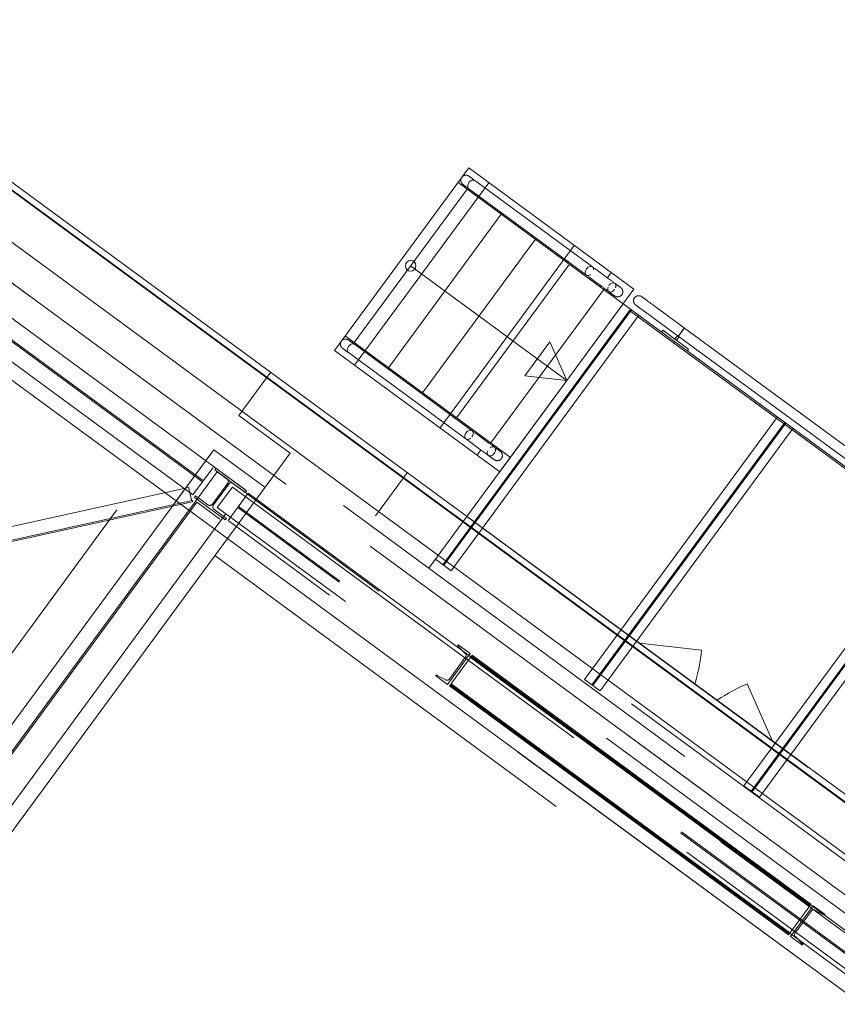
# Model space of a CAD drawing. Header units: metres. Extents: x 135583 to 135939, y 457896 to 458258.
# Tile 6 of 256: x 135619.54 to 135623.4, y 458052.81 to 458057.46. Entities that reach past the tile are written whole.
import ezdxf

# ---------------------------------------------------------------- set-up
doc = ezdxf.new("R2010")
doc.units = ezdxf.units.M
doc.linetypes.add('Hidden', pattern=[4, 2, -2])
doc.layers.add('NIEUWE INSTALLATIE', color=250, linetype='Continuous', lineweight=0)

msp = doc.modelspace()

# ---------------------------------------------------------------- linework, layer by layer
at = {"layer": 'NIEUWE INSTALLATIE'}
for p, q in [((135614.7231, 458060.1669), (135630.8005, 458048.3552)), ((135614.7248, 458060.1694), (135630.8023, 458048.3576)), ((135614.742, 458060.1927), (135630.8194, 458048.3809)), ((135630.6844, 458048.1971), (135614.607, 458060.0089)), ((135622.2833, 458056.1996), (135621.6106, 458056.6937)), ((135622.245, 458056.2949), (135621.6894, 458056.7031)), ((135621.6534, 458056.6624), (135621.1205, 458055.9371)), ((135621.6617, 458056.6635), (135622.2164, 458056.256)), ((135621.8145, 458056.5439), (135621.2817, 458055.8186)), ((135621.9757, 458056.4255), (135621.4429, 458055.7002)), ((135621.3869, 458056.2997), (135622.1243, 458055.758)), ((135622.1369, 458056.3071), (135621.604, 458055.5818)), ((135622.2454, 458056.2946), (135622.245, 458056.2949)), ((135622.3141, 458056.2416), (135622.3336, 458056.2681)), ((135622.2833, 458056.1996), (135622.2879, 458056.2059)), ((135622.2981, 458056.1887), (135621.7652, 458055.4634)), ((135622.3907, 458056.1206), (135622.2833, 458056.1996)), ((135622.3907, 458056.1206), (135622.2981, 458056.1887)), ((135622.4311, 458056.091), (135622.4263, 458056.0846)), ((135622.4263, 458056.0846), (135622.6278, 458055.9366)), ((135622.6325, 458055.943), (135622.4311, 458056.091)), ((135622.6789, 458056.0061), (135622.558, 458056.0949)), ((135622.5294, 458056.056), (135622.5286, 458056.0566)), ((135622.5294, 458056.056), (135622.6503, 458055.9672)), ((135622.578, 458055.9955), (135622.5721, 458055.9874)), ((135622.6989, 458055.9067), (135622.578, 458055.9955)), ((135622.6466, 458055.9706), (135622.6344, 458055.954)), ((135622.6575, 458055.9769), (135622.6609, 458055.9816)), ((135622.6609, 458055.9816), (135622.6789, 458056.0061)), ((135624.4519, 458054.7036), (135622.6789, 458056.0061)), ((135621.0778, 458055.9684), (135621.7504, 458055.4743)), ((135621.6771, 458055.5209), (135621.1215, 458055.9291)), ((135621.9255, 458055.7799), (135622.0439, 458055.9411)), ((135622.1243, 458055.758), (135622.0439, 458055.9411)), ((135622.6278, 458055.9365), (135622.6325, 458055.943)), ((135622.6278, 458055.9366), (135622.6325, 458055.943)), ((135622.6278, 458055.9365), (135624.4007, 458054.634)), ((135624.4055, 458054.6404), (135622.6325, 458055.943)), ((135622.6344, 458055.954), (135622.6425, 458055.9481)), ((135622.6425, 458055.9481), (135622.6546, 458055.9646)), ((135622.6503, 458055.9672), (135622.6508, 458055.9679)), ((135622.6503, 458055.9672), (135624.4233, 458054.6647)), ((135621.0929, 458055.8901), (135621.6475, 458055.4827)), ((135622.693, 458055.8986), (135622.6989, 458055.9067)), ((135622.1243, 458055.758), (135621.9255, 458055.7799)), ((135620.8176, 458055.415), (135620.5759, 458055.5927)), ((135620.8176, 458055.415), (135620.5759, 458055.5927)), ((135621.6475, 458055.4827), (135621.648, 458055.4823)), ((135621.7504, 458055.4743), (135621.7448, 458055.4666)), ((135621.7504, 458055.4743), (135621.8579, 458055.3953)), ((135621.7652, 458055.4634), (135621.8579, 458055.3953)), ((135620.8176, 458055.415), (135620.5216, 458055.0121)), ((135620.8176, 458055.415), (135620.5216, 458055.0121)), ((135621.7186, 458055.4311), (135621.7001, 458055.4058)), ((135629.9505, 458048.0849), (135620.2798, 458055.1897)), ((135629.9505, 458048.0849), (135620.2798, 458055.1897)), ((135620.5216, 458055.0121), (135615.8443, 458048.6456)), ((135620.5216, 458055.0121), (135615.8443, 458048.6456)), ((135622.4665, 458054.5176), (135622.7602, 458054.4852)), ((135623.095, 458054.0559), (135622.9762, 458054.3265))]:
    msp.add_line(p, q, dxfattribs=at)
at = {"layer": 'NIEUWE INSTALLATIE', "linetype": 'Hidden'}
for p, q in [((135614.623, 458059.9041), (135630.5151, 458048.2285)), ((135614.623, 458059.9041), (135630.5151, 458048.2285)), ((135614.6551, 458059.6944), (135620.4575, 458055.4315)), ((135614.6551, 458059.6944), (135620.4575, 458055.4315)), ((135630.4677, 458048.164), (135614.7489, 458059.7123)), ((135630.4677, 458048.164), (135614.7489, 458059.7123)), ((135614.7492, 458059.7127), (135630.468, 458048.1644)), ((135614.7492, 458059.7127), (135630.468, 458048.1644)), ((135630.2793, 458048.1355), (135614.6693, 458059.6039)), ((135630.2793, 458048.1355), (135614.6693, 458059.6039)), ((135620.2798, 458055.1897), (135614.7192, 458059.275)), ((135620.2798, 458055.1897), (135614.7192, 458059.275)), ((135614.6008, 458059.1138), (135620.0002, 458055.147)), ((135614.6008, 458059.1138), (135620.0002, 458055.147)), ((135617.7185, 458057.3569), (135620.4541, 458055.3471)), ((135617.7185, 458057.3569), (135620.4541, 458055.3471)), ((135620.405, 458055.2802), (135617.6693, 458057.29)), ((135620.405, 458055.2802), (135617.6693, 458057.29)), ((135620.4085, 458055.285), (135617.6729, 458057.2949)), ((135620.4085, 458055.285), (135617.6729, 458057.2949)), ((135620.3594, 458055.2181), (135617.6237, 458057.228)), ((135620.3594, 458055.2181), (135617.6237, 458057.228)), ((135621.661, 458056.7622), (135621.0275, 458055.8999)), ((135622.4411, 458056.1891), (135621.661, 458056.7622)), ((135621.756, 458056.6923), (135621.1226, 458055.8301)), ((135621.756, 458056.6923), (135621.1226, 458055.8301)), ((135621.5255, 458055.5341), (135622.159, 458056.3963)), ((135621.5255, 458055.5341), (135622.159, 458056.3963)), ((135621.8076, 458055.3268), (135622.4411, 458056.1891)), ((135622.3907, 458056.1206), (135621.6524, 458055.1157)), ((135622.431, 458056.091), (135622.3907, 458056.1206)), ((135621.5388, 458054.8886), (135622.4253, 458056.0952)), ((135621.5388, 458054.8886), (135622.4253, 458056.0952)), ((135621.543, 458054.8855), (135622.4296, 458056.0921)), ((135621.543, 458054.8855), (135622.4296, 458056.0921)), ((135621.5776, 458054.8601), (135622.4641, 458056.0667)), ((135621.5776, 458054.8601), (135622.4641, 458056.0667)), ((135622.4263, 458056.0846), (135622.431, 458056.091)), ((135624.6022, 458054.486), (135622.4263, 458056.0846)), ((135621.0275, 458055.8999), (135621.8076, 458055.3268)), ((135620.7256, 458055.7965), (135620.5759, 458055.5927)), ((135620.7256, 458055.7965), (135620.5759, 458055.5927)), ((135620.5759, 458055.5927), (135620.8176, 458055.415)), ((135620.5759, 458055.5927), (135620.8176, 458055.415)), ((135623.1185, 458055.586), (135622.2083, 458054.3471)), ((135623.1185, 458055.586), (135622.2083, 458054.3471)), ((135622.2428, 458054.3217), (135623.153, 458055.5606)), ((135622.2428, 458054.3217), (135623.153, 458055.5606)), ((135622.2471, 458054.3186), (135623.1573, 458055.5575)), ((135622.2471, 458054.3186), (135623.1573, 458055.5575)), ((135622.2816, 458054.2932), (135623.1918, 458055.5321)), ((135622.2816, 458054.2932), (135623.1918, 458055.5321)), ((135620.4575, 458055.4315), (135615.4249, 458048.5814)), ((135620.4575, 458055.4315), (135615.4249, 458048.5814)), ((135620.2798, 458055.1897), (135620.4575, 458055.4315)), ((135620.2798, 458055.1897), (135620.4575, 458055.4315)), ((135630.3699, 458048.149), (135620.4575, 458055.4315)), ((135630.3699, 458048.149), (135620.4575, 458055.4315)), ((135620.8176, 458055.415), (135620.5216, 458055.0121)), ((135620.8176, 458055.415), (135620.5216, 458055.0121)), ((135620.4735, 458055.3266), (135615.5297, 458048.5975)), ((135620.4735, 458055.3266), (135615.5297, 458048.5975)), ((135620.4541, 458055.3471), (135620.3594, 458055.2181)), ((135620.4541, 458055.3471), (135620.3594, 458055.2181)), ((135620.4676, 458055.344), (135620.462, 458055.3363)), ((135620.4676, 458055.344), (135620.462, 458055.3363)), ((135620.462, 458055.3363), (135620.52, 458055.2937)), ((135620.462, 458055.3363), (135620.52, 458055.2937)), ((135620.6127, 458055.2374), (135620.4676, 458055.344)), ((135620.6127, 458055.2374), (135620.4676, 458055.344)), ((135624.4626, 458052.3959), (135620.4735, 458055.3266)), ((135624.4626, 458052.3959), (135620.4735, 458055.3266)), ((135621.2206, 458055.119), (135621.3703, 458055.3229)), ((135621.2206, 458055.119), (135621.3703, 458055.3229)), ((135620.5232, 458055.2727), (135620.451, 458055.1744)), ((135620.5232, 458055.2727), (135620.451, 458055.1744)), ((135620.3389, 458055.2531), (135615.3298, 458054.1508)), ((135620.3389, 458055.2531), (135615.3298, 458054.1508)), ((135620.3401, 458055.2488), (135620.3507, 458055.2005)), ((135620.3401, 458055.2488), (135620.3507, 458055.2005)), ((135620.4558, 458055.1709), (135620.5281, 458055.2692)), ((135620.4558, 458055.1709), (135620.5281, 458055.2692)), ((135620.4742, 458055.1586), (135620.5452, 458055.2553)), ((135620.4742, 458055.1586), (135620.5452, 458055.2553)), ((135620.5452, 458055.2553), (135624.3732, 458052.443)), ((135620.5452, 458055.2553), (135624.3732, 458052.443)), ((135620.549, 458055.2724), (135620.6071, 458055.2298)), ((135620.549, 458055.2724), (135620.6071, 458055.2298)), ((135620.6071, 458055.2298), (135620.6127, 458055.2374)), ((135620.6071, 458055.2298), (135620.6127, 458055.2374)), ((135620.3558, 458055.1924), (135615.3467, 458054.09)), ((135620.3558, 458055.1924), (135615.3467, 458054.09)), ((135620.3575, 458055.1856), (135615.3485, 458054.0832)), ((135620.3575, 458055.1856), (135615.3485, 458054.0832)), ((135620.3773, 458055.183), (135618.0774, 458052.0526)), ((135620.3773, 458055.183), (135618.0774, 458052.0526)), ((135620.357, 458055.188), (135620.3575, 458055.1856)), ((135620.357, 458055.188), (135620.3575, 458055.1856)), ((135620.372, 458055.2138), (135620.3664, 458055.2062)), ((135620.372, 458055.2138), (135620.3664, 458055.2062)), ((135620.3664, 458055.2062), (135620.5114, 458055.0996)), ((135620.3664, 458055.2062), (135620.5114, 458055.0996)), ((135620.43, 458055.1712), (135620.372, 458055.2138)), ((135620.43, 458055.1712), (135620.372, 458055.2138)), ((135620.3773, 458055.183), (135620.4861, 458055.1031)), ((135620.3773, 458055.183), (135620.4861, 458055.1031)), ((135620.5249, 458055.0965), (135620.6197, 458055.2255)), ((135620.5249, 458055.0965), (135620.6197, 458055.2255)), ((135620.5249, 458055.0965), (135620.6197, 458055.2255)), ((135620.6197, 458055.2255), (135624.3224, 458052.5051)), ((135620.6197, 458055.2255), (135624.3224, 458052.5051)), ((135620.6197, 458055.2255), (135624.3224, 458052.5051)), ((135620.0002, 458055.147), (135617.78, 458052.1249)), ((135620.0002, 458055.147), (135617.78, 458052.1249)), ((135620.5171, 458055.1073), (135620.459, 458055.1499)), ((135620.5171, 458055.1073), (135620.459, 458055.1499)), ((135624.3021, 458052.3463), (135620.4742, 458055.1586)), ((135624.3021, 458052.3463), (135620.4742, 458055.1586)), ((135624.2732, 458052.4382), (135620.5705, 458055.1586)), ((135624.2732, 458052.4382), (135620.5705, 458055.1586)), ((135624.2732, 458052.4382), (135620.5705, 458055.1586)), ((135624.2768, 458052.4431), (135620.5741, 458055.1634)), ((135624.2768, 458052.4431), (135620.5741, 458055.1634)), ((135624.2768, 458052.4431), (135620.5741, 458055.1634)), ((135620.4994, 458055.1085), (135618.1731, 458051.9422)), ((135620.4994, 458055.1085), (135618.1731, 458051.9422)), ((135618.1862, 458051.9727), (135620.4861, 458055.1031)), ((135618.1862, 458051.9727), (135620.4861, 458055.1031)), ((135620.5145, 458055.129), (135620.4994, 458055.1085)), ((135620.5145, 458055.129), (135620.4994, 458055.1085)), ((135620.5114, 458055.0996), (135620.5171, 458055.1073)), ((135620.5114, 458055.0996), (135620.5171, 458055.1073)), ((135624.2277, 458052.3762), (135620.5249, 458055.0965)), ((135624.2277, 458052.3762), (135620.5249, 458055.0965)), ((135624.2277, 458052.3762), (135620.5249, 458055.0965)), ((135624.0412, 458053.0468), (135621.2206, 458055.119)), ((135624.0412, 458053.0468), (135621.2206, 458055.119)), ((135621.6524, 458055.1156), (135621.473, 458054.8715)), ((135621.6524, 458055.1156), (135621.473, 458054.8715)), ((135621.6524, 458055.1157), (135623.8459, 458053.5042)), ((135623.8462, 458055.0513), (135622.9597, 458053.8447)), ((135623.8462, 458055.0513), (135622.9597, 458053.8447)), ((135620.5216, 458055.0121), (135615.8443, 458048.6456)), ((135620.5216, 458055.0121), (135615.8443, 458048.6456)), ((135629.9505, 458048.0849), (135620.5216, 458055.0121)), ((135629.9505, 458048.0849), (135620.5216, 458055.0121)), ((135622.9942, 458053.8193), (135623.8807, 458055.026)), ((135622.9942, 458053.8193), (135623.8807, 458055.026)), ((135622.9985, 458053.8162), (135623.885, 458055.0228)), ((135622.9985, 458053.8162), (135623.885, 458055.0228)), ((135623.033, 458053.7908), (135623.9195, 458054.9975)), ((135623.033, 458053.7908), (135623.9195, 458054.9975)), ((135620.4624, 458054.9315), (135629.8107, 458048.0635)), ((135620.4624, 458054.9315), (135629.8107, 458048.0635)), ((135621.5776, 458054.8601), (135621.5042, 458054.914)), ((135621.5776, 458054.8601), (135621.5042, 458054.914)), ((135621.6671, 458054.4684), (135621.6106, 458054.5098)), ((135621.6671, 458054.4684), (135621.6106, 458054.5098)), ((135621.6118, 458054.5021), (135621.6443, 458054.4695)), ((135621.6118, 458054.5021), (135621.6443, 458054.4695)), ((135621.6671, 458054.4684), (135621.5605, 458054.3233)), ((135621.6671, 458054.4684), (135621.5605, 458054.3233)), ((135621.6467, 458054.4542), (135621.568, 458054.347)), ((135621.6467, 458054.4542), (135621.568, 458054.347)), ((135621.5846, 458054.3347), (135621.6634, 458054.4419)), ((135621.5846, 458054.3347), (135621.6634, 458054.4419)), ((135621.6634, 458054.4419), (135621.6699, 458054.4508)), ((135621.6634, 458054.4419), (135621.6699, 458054.4508)), ((135621.6699, 458054.4508), (135621.669, 458054.4496)), ((135621.6699, 458054.4508), (135621.669, 458054.4496)), ((135621.6699, 458054.4508), (135621.674, 458054.4564)), ((135621.6699, 458054.4508), (135621.674, 458054.4564)), ((135623.2693, 458053.2758), (135621.6699, 458054.4508)), ((135623.2693, 458053.2758), (135621.6699, 458054.4508)), ((135621.6726, 458054.4544), (135623.2719, 458053.2794)), ((135621.6726, 458054.4544), (135623.2719, 458053.2794)), ((135621.674, 458054.4564), (135621.6773, 458054.4608)), ((135621.674, 458054.4564), (135621.6773, 458054.4608)), ((135621.6764, 458054.4597), (135621.674, 458054.4564)), ((135621.6764, 458054.4597), (135621.674, 458054.4564)), ((135621.674, 458054.4564), (135623.2734, 458053.2814)), ((135621.674, 458054.4564), (135623.2734, 458053.2814)), ((135623.2767, 458053.2858), (135621.6773, 458054.4608)), ((135623.2767, 458053.2858), (135621.6773, 458054.4608)), ((135621.5605, 458054.3233), (135621.5041, 458054.3648)), ((135621.5605, 458054.3233), (135621.5041, 458054.3648)), ((135621.5526, 458054.3446), (135621.5118, 458054.3659)), ((135621.5526, 458054.3446), (135621.5118, 458054.3659)), ((135622.2816, 458054.2932), (135622.2083, 458054.3471)), ((135622.2816, 458054.2932), (135622.2083, 458054.3471)), ((135621.5707, 458054.3158), (135621.574, 458054.3202)), ((135621.5707, 458054.3158), (135621.574, 458054.3202)), ((135623.1701, 458053.1408), (135621.5707, 458054.3158)), ((135623.1701, 458053.1408), (135621.5707, 458054.3158)), ((135621.574, 458054.3202), (135621.5716, 458054.317)), ((135621.574, 458054.3202), (135621.5716, 458054.317)), ((135621.574, 458054.3202), (135621.5781, 458054.3259)), ((135621.574, 458054.3202), (135621.5781, 458054.3259)), ((135623.1733, 458053.1452), (135621.574, 458054.3202)), ((135623.1733, 458053.1452), (135621.574, 458054.3202)), ((135621.5755, 458054.3222), (135623.1748, 458053.1472)), ((135621.5755, 458054.3222), (135623.1748, 458053.1472)), ((135621.5781, 458054.3259), (135621.5846, 458054.3347)), ((135621.5781, 458054.3259), (135621.5846, 458054.3347)), ((135621.579, 458054.327), (135621.5781, 458054.3259)), ((135621.579, 458054.327), (135621.5781, 458054.3259)), ((135623.1775, 458053.1508), (135621.5781, 458054.3259)), ((135623.1775, 458053.1508), (135621.5781, 458054.3259)), ((135623.033, 458053.7908), (135622.9597, 458053.8447)), ((135623.033, 458053.7908), (135622.9597, 458053.8447)), ((135623.1803, 458053.1332), (135623.2869, 458053.2783)), ((135623.1803, 458053.1332), (135623.2869, 458053.2783)), ((135623.2693, 458053.2758), (135623.2627, 458053.2669)), ((135623.2693, 458053.2758), (135623.2627, 458053.2669)), ((135623.2684, 458053.2746), (135623.2693, 458053.2757)), ((135623.2684, 458053.2746), (135623.2693, 458053.2757)), ((135623.2734, 458053.2814), (135623.2693, 458053.2758)), ((135623.2734, 458053.2814), (135623.2693, 458053.2758)), ((135623.2767, 458053.2858), (135623.2734, 458053.2814)), ((135623.2767, 458053.2858), (135623.2734, 458053.2814)), ((135623.2734, 458053.2814), (135623.2758, 458053.2846)), ((135623.2734, 458053.2814), (135623.2758, 458053.2846)), ((135623.3433, 458053.2369), (135623.2869, 458053.2783)), ((135623.3433, 458053.2369), (135623.2869, 458053.2783)), ((135623.2627, 458053.2669), (135623.184, 458053.1597)), ((135623.2627, 458053.2669), (135623.184, 458053.1597)), ((135623.2007, 458053.1474), (135623.2794, 458053.2546)), ((135623.2007, 458053.1474), (135623.2794, 458053.2546)), ((135623.2948, 458053.257), (135623.3356, 458053.2357)), ((135623.2948, 458053.257), (135623.3356, 458053.2357)), ((135623.1733, 458053.1452), (135623.1701, 458053.1408)), ((135623.1733, 458053.1452), (135623.1701, 458053.1408)), ((135623.171, 458053.142), (135623.1733, 458053.1452)), ((135623.171, 458053.142), (135623.1733, 458053.1452)), ((135623.1775, 458053.1508), (135623.1733, 458053.1452)), ((135623.1775, 458053.1508), (135623.1733, 458053.1452)), ((135623.184, 458053.1597), (135623.1775, 458053.1508)), ((135623.184, 458053.1597), (135623.1775, 458053.1508)), ((135623.1775, 458053.1508), (135623.1783, 458053.152)), ((135623.1775, 458053.1508), (135623.1783, 458053.152)), ((135623.2367, 458053.0918), (135623.1803, 458053.1332)), ((135623.2367, 458053.0918), (135623.1803, 458053.1332)), ((135623.2356, 458053.0995), (135623.203, 458053.1321)), ((135623.2356, 458053.0995), (135623.203, 458053.1321))]:
    msp.add_line(p, q, dxfattribs=at)
at = {"layer": 'NIEUWE INSTALLATIE', "flags": 128}
for points in [[(135621.6336, 458056.6842), (135621.6328, 458056.6847), (135621.6321, 458056.6854), (135621.6313, 458056.686), (135621.6307, 458056.6867), (135621.63, 458056.6874), (135621.6294, 458056.6881), (135621.6288, 458056.6889), (135621.6282, 458056.6896), (135621.6276, 458056.6904), (135621.6271, 458056.6913), (135621.6266, 458056.6921), (135621.6262, 458056.693), (135621.6258, 458056.6938), (135621.6254, 458056.6947), (135621.6251, 458056.6956), (135621.6248, 458056.6965), (135621.6245, 458056.6975), (135621.6243, 458056.6984), (135621.6241, 458056.6994), (135621.624, 458056.7003), (135621.6238, 458056.7013), (135621.6238, 458056.7022), (135621.6237, 458056.7032), (135621.6237, 458056.7042), (135621.6238, 458056.7051), (135621.6239, 458056.7061), (135621.624, 458056.7071), (135621.6241, 458056.708), (135621.6243, 458056.709), (135621.6246, 458056.7099), (135621.6248, 458056.7108), (135621.6251, 458056.7117), (135621.6255, 458056.7126), (135621.6259, 458056.7135), (135621.6263, 458056.7144), (135621.6267, 458056.7153), (135621.6272, 458056.7161), (135621.6276, 458056.7167)], [(135621.6293, 458056.7191), (135621.6296, 458056.7194), (135621.6303, 458056.7201), (135621.6309, 458056.7208), (135621.6316, 458056.7215), (135621.6324, 458056.7221), (135621.6331, 458056.7227), (135621.6339, 458056.7233), (135621.6347, 458056.7239), (135621.6355, 458056.7244), (135621.6364, 458056.7248), (135621.6372, 458056.7253), (135621.6381, 458056.7257), (135621.639, 458056.7261), (135621.6399, 458056.7264), (135621.6408, 458056.7267), (135621.6417, 458056.727), (135621.6427, 458056.7272), (135621.6436, 458056.7274), (135621.6446, 458056.7275), (135621.6455, 458056.7277), (135621.6465, 458056.7277), (135621.6475, 458056.7278), (135621.6484, 458056.7278), (135621.6494, 458056.7277), (135621.6504, 458056.7276), (135621.6513, 458056.7275), (135621.6523, 458056.7274), (135621.6532, 458056.7272), (135621.6541, 458056.7269), (135621.6551, 458056.7267), (135621.656, 458056.7264), (135621.6569, 458056.726), (135621.6578, 458056.7256), (135621.6587, 458056.7252), (135621.6595, 458056.7248), (135621.6603, 458056.7243), (135621.6612, 458056.7238), (135621.662, 458056.7232), (135621.6622, 458056.7231)], [(135621.6622, 458056.7231), (135621.6622, 458056.723), (135621.6624, 458056.7229), (135621.6628, 458056.7227), (135621.6632, 458056.7223), (135621.6638, 458056.7219), (135621.6645, 458056.7214), (135621.6653, 458056.7208), (135621.6663, 458056.7201), (135621.6673, 458056.7193), (135621.6678, 458056.719)], [(135621.6893, 458056.7031), (135621.6875, 458056.7045), (135621.6852, 458056.7062), (135621.683, 458056.7078), (135621.6809, 458056.7093), (135621.6789, 458056.7108), (135621.6769, 458056.7122), (135621.6751, 458056.7136), (135621.6734, 458056.7148), (135621.6718, 458056.716), (135621.6704, 458056.7171), (135621.669, 458056.7181), (135621.6678, 458056.719), (135621.6667, 458056.7198), (135621.6657, 458056.7205), (135621.6648, 458056.7212), (135621.664, 458056.7217), (135621.6634, 458056.7222), (135621.6629, 458056.7225), (135621.6625, 458056.7228), (135621.6623, 458056.723), (135621.6622, 458056.7231)], [(135621.6387, 458056.6804), (135621.6378, 458056.681), (135621.6369, 458056.6817), (135621.636, 458056.6824), (135621.6353, 458056.6829), (135621.6347, 458056.6833), (135621.6342, 458056.6837), (135621.6339, 458056.6839), (135621.6337, 458056.6841), (135621.6336, 458056.6842)], [(135621.6336, 458056.6842), (135621.6336, 458056.6841), (135621.6338, 458056.684), (135621.6342, 458056.6837), (135621.6346, 458056.6834), (135621.6352, 458056.683), (135621.6359, 458056.6825), (135621.6367, 458056.6818), (135621.6377, 458056.6811), (135621.6387, 458056.6804), (135621.6399, 458056.6795), (135621.6413, 458056.6785), (135621.6427, 458056.6775), (135621.6442, 458056.6763), (135621.6459, 458056.6751), (135621.6477, 458056.6738), (135621.6495, 458056.6724), (135621.6515, 458056.671), (135621.6536, 458056.6695), (135621.6558, 458056.6679), (135621.658, 458056.6662), (135621.6604, 458056.6645), (135621.6613, 458056.6638)], [(135622.2164, 458056.256), (135622.2189, 458056.2541), (135622.2214, 458056.2523), (135622.2241, 458056.2503), (135622.2268, 458056.2483), (135622.2296, 458056.2463), (135622.2324, 458056.2442), (135622.2353, 458056.2421), (135622.2382, 458056.2399), (135622.2412, 458056.2377), (135622.2443, 458056.2355), (135622.2474, 458056.2332), (135622.2505, 458056.2309), (135622.2536, 458056.2286), (135622.2568, 458056.2263), (135622.26, 458056.2239), (135622.2632, 458056.2216), (135622.2664, 458056.2192), (135622.2696, 458056.2168), (135622.2729, 458056.2145), (135622.2761, 458056.2121), (135622.2793, 458056.2098), (135622.2825, 458056.2074), (135622.2856, 458056.2051), (135622.2888, 458056.2028), (135622.2919, 458056.2005), (135622.295, 458056.1982), (135622.298, 458056.196), (135622.301, 458056.1938), (135622.3039, 458056.1917), (135622.3068, 458056.1895), (135622.3096, 458056.1875), (135622.3124, 458056.1854), (135622.3151, 458056.1835), (135622.3177, 458056.1815), (135622.3202, 458056.1797), (135622.3227, 458056.1779), (135622.3251, 458056.1761), (135622.3273, 458056.1745), (135622.3295, 458056.1728), (135622.3316, 458056.1713), (135622.3336, 458056.1698), (135622.3355, 458056.1685), (135622.3373, 458056.1671), (135622.339, 458056.1659), (135622.3405, 458056.1648), (135622.342, 458056.1637), (135622.3433, 458056.1627), (135622.3445, 458056.1618), (135622.3456, 458056.161), (135622.3466, 458056.1603), (135622.3475, 458056.1597), (135622.3482, 458056.1592), (135622.3488, 458056.1587), (135622.3492, 458056.1584), (135622.3496, 458056.1581), (135622.3498, 458056.158), (135622.3499, 458056.1579)], [(135622.3785, 458056.1968), (135622.3784, 458056.1969), (135622.3782, 458056.197), (135622.3779, 458056.1972), (135622.3775, 458056.1976), (135622.3769, 458056.198), (135622.3762, 458056.1985), (135622.3753, 458056.1991), (135622.3744, 458056.1998), (135622.3733, 458056.2006), (135622.3721, 458056.2015), (135622.3708, 458056.2025), (135622.3694, 458056.2035), (135622.3678, 458056.2046), (135622.3662, 458056.2059), (135622.3644, 458056.2072), (135622.3625, 458056.2085), (135622.3606, 458056.21), (135622.3585, 458056.2115), (135622.3563, 458056.2131), (135622.354, 458056.2148), (135622.3517, 458056.2165), (135622.3492, 458056.2183), (135622.3467, 458056.2202), (135622.3441, 458056.2221), (135622.3414, 458056.224), (135622.3387, 458056.2261), (135622.3359, 458056.2281), (135622.333, 458056.2302), (135622.3301, 458056.2324), (135622.3271, 458056.2346), (135622.3241, 458056.2368), (135622.321, 458056.239), (135622.3179, 458056.2413), (135622.3148, 458056.2436), (135622.3116, 458056.246), (135622.3084, 458056.2483), (135622.3052, 458056.2507), (135622.302, 458056.253), (135622.2988, 458056.2554), (135622.2955, 458056.2578), (135622.2923, 458056.2601), (135622.2891, 458056.2625), (135622.2859, 458056.2648), (135622.2827, 458056.2672), (135622.2796, 458056.2695), (135622.2765, 458056.2718), (135622.2734, 458056.274), (135622.2703, 458056.2763), (135622.2673, 458056.2785), (135622.2644, 458056.2807), (135622.2615, 458056.2828), (135622.2586, 458056.2849), (135622.2558, 458056.2869), (135622.2531, 458056.2889), (135622.2505, 458056.2909), (135622.2479, 458056.2928), (135622.2454, 458056.2946), (135622.245, 458056.2949)], [(135622.3499, 458056.1579), (135622.3498, 458056.1579), (135622.3496, 458056.1581), (135622.3493, 458056.1583), (135622.3489, 458056.1587), (135622.3483, 458056.1591), (135622.3476, 458056.1596), (135622.3467, 458056.1602), (135622.3458, 458056.1609), (135622.3447, 458056.1617), (135622.3446, 458056.1618)], [(135622.3836, 458056.1631), (135622.3831, 458056.1623), (135622.3824, 458056.1615), (135622.3818, 458056.1608), (135622.3811, 458056.1601), (135622.3804, 458056.1595), (135622.3797, 458056.1588), (135622.3789, 458056.1582), (135622.3782, 458056.1577), (135622.3774, 458056.1571), (135622.3765, 458056.1566), (135622.3757, 458056.1561), (135622.3748, 458056.1557), (135622.374, 458056.1553), (135622.3731, 458056.1549), (135622.3722, 458056.1546), (135622.3713, 458056.1543), (135622.3703, 458056.154), (135622.3694, 458056.1538), (135622.3684, 458056.1536), (135622.3675, 458056.1534), (135622.3665, 458056.1533), (135622.3656, 458056.1532), (135622.3646, 458056.1532), (135622.3636, 458056.1532), (135622.3627, 458056.1533), (135622.3617, 458056.1533), (135622.3607, 458056.1535), (135622.3598, 458056.1536), (135622.3588, 458056.1538), (135622.3579, 458056.154), (135622.357, 458056.1543), (135622.3561, 458056.1546), (135622.3552, 458056.155), (135622.3543, 458056.1553), (135622.3534, 458056.1557), (135622.3525, 458056.1562), (135622.3517, 458056.1567), (135622.3509, 458056.1572), (135622.3501, 458056.1577), (135622.3499, 458056.1579)], [(135622.3733, 458056.2006), (135622.374, 458056.2001), (135622.375, 458056.1994), (135622.3759, 458056.1987), (135622.3766, 458056.1982), (135622.3773, 458056.1977), (135622.3778, 458056.1974), (135622.3781, 458056.1971), (135622.3784, 458056.1969), (135622.3785, 458056.1968)], [(135622.3785, 458056.1968), (135622.3793, 458056.1962), (135622.38, 458056.1956), (135622.3807, 458056.195), (135622.3814, 458056.1943), (135622.3821, 458056.1936), (135622.3827, 458056.1929), (135622.3833, 458056.1921), (135622.3839, 458056.1913), (135622.3844, 458056.1905), (135622.3849, 458056.1897), (135622.3854, 458056.1889), (135622.3859, 458056.188), (135622.3863, 458056.1871), (135622.3866, 458056.1863), (135622.387, 458056.1853), (135622.3873, 458056.1844), (135622.3875, 458056.1835), (135622.3878, 458056.1826), (135622.388, 458056.1816), (135622.3881, 458056.1807), (135622.3882, 458056.1797), (135622.3883, 458056.1787), (135622.3883, 458056.1778), (135622.3883, 458056.1768), (135622.3883, 458056.1758), (135622.3882, 458056.1749), (135622.3881, 458056.1739), (135622.3879, 458056.173), (135622.3877, 458056.172), (135622.3875, 458056.1711), (135622.3872, 458056.1702), (135622.3869, 458056.1692), (135622.3866, 458056.1683), (135622.3862, 458056.1674), (135622.3858, 458056.1666), (135622.3853, 458056.1657), (135622.3849, 458056.1649), (135622.3843, 458056.1641), (135622.3838, 458056.1633), (135622.3836, 458056.1631)], [(135622.4437, 458056.149), (135622.4442, 458056.1497), (135622.4449, 458056.1505), (135622.4455, 458056.1512), (135622.4462, 458056.1519), (135622.4469, 458056.1525), (135622.4476, 458056.1532), (135622.4484, 458056.1538), (135622.4491, 458056.1544), (135622.4499, 458056.1549), (135622.4508, 458056.1554), (135622.4516, 458056.1559), (135622.4525, 458056.1563), (135622.4533, 458056.1567), (135622.4542, 458056.1571), (135622.4551, 458056.1575), (135622.456, 458056.1578), (135622.457, 458056.158), (135622.4579, 458056.1582), (135622.4589, 458056.1584), (135622.4598, 458056.1586), (135622.4608, 458056.1587), (135622.4617, 458056.1588), (135622.4627, 458056.1588), (135622.4637, 458056.1588), (135622.4646, 458056.1588), (135622.4656, 458056.1587), (135622.4666, 458056.1586), (135622.4675, 458056.1584), (135622.4685, 458056.1582), (135622.4694, 458056.158), (135622.4703, 458056.1577), (135622.4712, 458056.1574), (135622.4721, 458056.1571), (135622.473, 458056.1567), (135622.4739, 458056.1563), (135622.4748, 458056.1558), (135622.4756, 458056.1553), (135622.4764, 458056.1548), (135622.4772, 458056.1543), (135622.4774, 458056.1541)], [(135622.4488, 458056.1152), (135622.448, 458056.1158), (135622.4473, 458056.1164), (135622.4466, 458056.1171), (135622.4459, 458056.1177), (135622.4452, 458056.1184), (135622.4446, 458056.1192), (135622.444, 458056.1199), (135622.4434, 458056.1207), (135622.4429, 458056.1215), (135622.4424, 458056.1223), (135622.4419, 458056.1231), (135622.4414, 458056.124), (135622.441, 458056.1249), (135622.4407, 458056.1258), (135622.4403, 458056.1267), (135622.44, 458056.1276), (135622.4398, 458056.1285), (135622.4395, 458056.1295), (135622.4393, 458056.1304), (135622.4392, 458056.1314), (135622.4391, 458056.1323), (135622.439, 458056.1333), (135622.439, 458056.1343), (135622.439, 458056.1352), (135622.439, 458056.1362), (135622.4391, 458056.1371), (135622.4392, 458056.1381), (135622.4394, 458056.1391), (135622.4396, 458056.14), (135622.4398, 458056.1409), (135622.4401, 458056.1419), (135622.4404, 458056.1428), (135622.4407, 458056.1437), (135622.4411, 458056.1446), (135622.4415, 458056.1454), (135622.442, 458056.1463), (135622.4424, 458056.1471), (135622.443, 458056.148), (135622.4435, 458056.1488), (135622.4437, 458056.149)], [(135622.454, 458056.1114), (135622.4532, 458056.112), (135622.4522, 458056.1127), (135622.4513, 458056.1134), (135622.4506, 458056.1139), (135622.45, 458056.1143), (135622.4495, 458056.1147), (135622.4491, 458056.115), (135622.4489, 458056.1151), (135622.4488, 458056.1152)], [(135622.4488, 458056.1152), (135622.4489, 458056.1152), (135622.4491, 458056.115), (135622.4494, 458056.1148), (135622.4498, 458056.1144), (135622.4504, 458056.114), (135622.4511, 458056.1135), (135622.452, 458056.1129), (135622.4529, 458056.1122), (135622.454, 458056.1114), (135622.4552, 458056.1105), (135622.4565, 458056.1096), (135622.4579, 458056.1085), (135622.4595, 458056.1074), (135622.4611, 458056.1062), (135622.4629, 458056.1049), (135622.4648, 458056.1035), (135622.4667, 458056.102), (135622.4688, 458056.1005), (135622.471, 458056.0989), (135622.4733, 458056.0972), (135622.4756, 458056.0955), (135622.4781, 458056.0937), (135622.4806, 458056.0919), (135622.4832, 458056.09), (135622.4859, 458056.088), (135622.4886, 458056.086), (135622.4914, 458056.0839), (135622.4943, 458056.0818), (135622.4972, 458056.0796), (135622.5002, 458056.0775), (135622.5032, 458056.0752), (135622.5063, 458056.073), (135622.5094, 458056.0707), (135622.5125, 458056.0684), (135622.5157, 458056.0661), (135622.5189, 458056.0637), (135622.5221, 458056.0614), (135622.5253, 458056.059), (135622.5285, 458056.0566), (135622.5294, 458056.056)], [(135622.4774, 458056.1541), (135622.4775, 458056.1541), (135622.4777, 458056.1539), (135622.478, 458056.1537), (135622.4784, 458056.1534), (135622.479, 458056.1529), (135622.4797, 458056.1524), (135622.4806, 458056.1518), (135622.4815, 458056.1511), (135622.4826, 458056.1503), (135622.4829, 458056.1501)], [(135622.558, 458056.0949), (135622.5548, 458056.0973), (135622.5516, 458056.0997), (135622.5484, 458056.102), (135622.5452, 458056.1044), (135622.542, 458056.1067), (135622.5388, 458056.109), (135622.5357, 458056.1113), (135622.5327, 458056.1135), (135622.5296, 458056.1158), (135622.5266, 458056.118), (135622.5237, 458056.1201), (135622.5208, 458056.1223), (135622.518, 458056.1243), (135622.5152, 458056.1264), (135622.5125, 458056.1284), (135622.5099, 458056.1303), (135622.5073, 458056.1322), (135622.5049, 458056.134), (135622.5025, 458056.1357), (135622.5002, 458056.1374), (135622.498, 458056.139), (135622.4959, 458056.1406), (135622.4939, 458056.142), (135622.492, 458056.1434), (135622.4902, 458056.1447), (135622.4885, 458056.146), (135622.4869, 458056.1471), (135622.4855, 458056.1482), (135622.4841, 458056.1492), (135622.4829, 458056.1501), (135622.4818, 458056.1509), (135622.4808, 458056.1516), (135622.4799, 458056.1523), (135622.4792, 458056.1528), (135622.4786, 458056.1533), (135622.4781, 458056.1536), (135622.4777, 458056.1539), (135622.4775, 458056.1541), (135622.4774, 458056.1541)], [(135621.0652, 458055.9105), (135621.0644, 458055.9111), (135621.0637, 458055.9117), (135621.063, 458055.9124), (135621.0623, 458055.913), (135621.0616, 458055.9137), (135621.061, 458055.9145), (135621.0604, 458055.9152), (135621.0598, 458055.916), (135621.0592, 458055.9168), (135621.0587, 458055.9176), (135621.0583, 458055.9184), (135621.0578, 458055.9193), (135621.0574, 458055.9202), (135621.057, 458055.9211), (135621.0567, 458055.922), (135621.0564, 458055.9229), (135621.0561, 458055.9238), (135621.0559, 458055.9248), (135621.0557, 458055.9257), (135621.0556, 458055.9267), (135621.0555, 458055.9276), (135621.0554, 458055.9286), (135621.0553, 458055.9296), (135621.0553, 458055.9305), (135621.0554, 458055.9315), (135621.0555, 458055.9324), (135621.0556, 458055.9334), (135621.0557, 458055.9344), (135621.0559, 458055.9353), (135621.0562, 458055.9362), (135621.0564, 458055.9372), (135621.0567, 458055.9381), (135621.0571, 458055.939), (135621.0575, 458055.9399), (135621.0579, 458055.9407), (135621.0583, 458055.9416), (135621.0588, 458055.9424), (135621.0592, 458055.943)], [(135621.0609, 458055.9454), (135621.0612, 458055.9458), (135621.0619, 458055.9465), (135621.0626, 458055.9472), (135621.0633, 458055.9478), (135621.064, 458055.9485), (135621.0647, 458055.9491), (135621.0655, 458055.9497), (135621.0663, 458055.9502), (135621.0671, 458055.9507), (135621.068, 458055.9512), (135621.0688, 458055.9516), (135621.0697, 458055.952), (135621.0706, 458055.9524), (135621.0715, 458055.9528), (135621.0724, 458055.9531), (135621.0733, 458055.9533), (135621.0743, 458055.9535), (135621.0752, 458055.9537), (135621.0762, 458055.9539), (135621.0771, 458055.954), (135621.0781, 458055.9541), (135621.0791, 458055.9541), (135621.08, 458055.9541), (135621.081, 458055.9541), (135621.082, 458055.954), (135621.0829, 458055.9539), (135621.0839, 458055.9537), (135621.0848, 458055.9535), (135621.0858, 458055.9533), (135621.0867, 458055.953), (135621.0876, 458055.9527), (135621.0885, 458055.9524), (135621.0894, 458055.952), (135621.0903, 458055.9516), (135621.0911, 458055.9511), (135621.092, 458055.9506), (135621.0928, 458055.9501), (135621.0936, 458055.9496), (135621.0938, 458055.9494)], [(135621.1215, 458055.9291), (135621.1191, 458055.9308), (135621.1168, 458055.9325), (135621.1146, 458055.9341), (135621.1125, 458055.9357), (135621.1105, 458055.9372), (135621.1086, 458055.9386), (135621.1067, 458055.9399), (135621.105, 458055.9412), (135621.1035, 458055.9423), (135621.102, 458055.9434), (135621.1006, 458055.9444), (135621.0994, 458055.9453), (135621.0983, 458055.9461), (135621.0973, 458055.9469), (135621.0964, 458055.9475), (135621.0956, 458055.9481), (135621.095, 458055.9485), (135621.0945, 458055.9489), (135621.0941, 458055.9492), (135621.0939, 458055.9493), (135621.0938, 458055.9494)], [(135621.0938, 458055.9494), (135621.0939, 458055.9494), (135621.094, 458055.9492), (135621.0944, 458055.949), (135621.0948, 458055.9487), (135621.0954, 458055.9482), (135621.0961, 458055.9477), (135621.0969, 458055.9471), (135621.0979, 458055.9464), (135621.099, 458055.9456), (135621.0994, 458055.9453)], [(135621.0652, 458055.9105), (135621.0653, 458055.9105), (135621.0654, 458055.9103), (135621.0658, 458055.9101), (135621.0662, 458055.9097), (135621.0668, 458055.9093), (135621.0675, 458055.9088), (135621.0683, 458055.9082), (135621.0693, 458055.9075), (135621.0704, 458055.9067), (135621.0716, 458055.9058), (135621.0729, 458055.9049), (135621.0743, 458055.9038), (135621.0758, 458055.9027), (135621.0775, 458055.9015), (135621.0793, 458055.9002), (135621.0811, 458055.8988), (135621.0831, 458055.8973), (135621.0852, 458055.8958), (135621.0874, 458055.8942), (135621.0896, 458055.8925), (135621.092, 458055.8908), (135621.0929, 458055.8901)], [(135621.0703, 458055.9067), (135621.0694, 458055.9074), (135621.0685, 458055.9081), (135621.0676, 458055.9087), (135621.0669, 458055.9092), (135621.0663, 458055.9097), (135621.0658, 458055.91), (135621.0655, 458055.9103), (135621.0653, 458055.9104), (135621.0652, 458055.9105)], [(135621.0929, 458055.8902), (135621.0924, 458055.8905), (135621.092, 458055.8908)], [(135621.8101, 458055.4232), (135621.81, 458055.4232), (135621.8098, 458055.4234), (135621.8095, 458055.4236), (135621.8091, 458055.4239), (135621.8085, 458055.4243), (135621.8078, 458055.4249), (135621.807, 458055.4255), (135621.806, 458055.4262), (135621.8049, 458055.427), (135621.8037, 458055.4278), (135621.8024, 458055.4288), (135621.801, 458055.4299), (135621.7994, 458055.431), (135621.7978, 458055.4322), (135621.796, 458055.4335), (135621.7941, 458055.4349), (135621.7922, 458055.4363), (135621.7901, 458055.4379), (135621.7879, 458055.4395), (135621.7857, 458055.4411), (135621.7833, 458055.4429), (135621.7809, 458055.4447), (135621.7783, 458055.4465), (135621.7757, 458055.4484), (135621.7731, 458055.4504), (135621.7703, 458055.4524), (135621.7675, 458055.4545), (135621.7646, 458055.4566), (135621.7617, 458055.4587), (135621.7587, 458055.4609), (135621.7557, 458055.4631), (135621.7526, 458055.4654), (135621.7495, 458055.4677), (135621.7464, 458055.47), (135621.7432, 458055.4723), (135621.74, 458055.4747), (135621.7368, 458055.477), (135621.7336, 458055.4794), (135621.7304, 458055.4817), (135621.7272, 458055.4841), (135621.7239, 458055.4865), (135621.7207, 458055.4888), (135621.7175, 458055.4912), (135621.7144, 458055.4935), (135621.7112, 458055.4958), (135621.7081, 458055.4981), (135621.705, 458055.5004), (135621.7019, 458055.5026), (135621.6989, 458055.5048), (135621.696, 458055.507), (135621.6931, 458055.5091), (135621.6902, 458055.5112), (135621.6874, 458055.5133), (135621.6847, 458055.5153), (135621.6821, 458055.5172), (135621.6795, 458055.5191), (135621.6771, 458055.5209)], [(135621.648, 458055.4823), (135621.6505, 458055.4805), (135621.6531, 458055.4786), (135621.6557, 458055.4767), (135621.6584, 458055.4747), (135621.6612, 458055.4726), (135621.664, 458055.4706), (135621.6669, 458055.4684), (135621.6698, 458055.4663), (135621.6728, 458055.4641), (135621.6759, 458055.4618), (135621.679, 458055.4596), (135621.6821, 458055.4573), (135621.6852, 458055.455), (135621.6884, 458055.4526), (135621.6916, 458055.4503), (135621.6948, 458055.4479), (135621.698, 458055.4456), (135621.7013, 458055.4432), (135621.7045, 458055.4408), (135621.7077, 458055.4385), (135621.7109, 458055.4361), (135621.7141, 458055.4338), (135621.7173, 458055.4314), (135621.7204, 458055.4291), (135621.7235, 458055.4268), (135621.7266, 458055.4246), (135621.7296, 458055.4224), (135621.7326, 458055.4202), (135621.7355, 458055.418), (135621.7384, 458055.4159), (135621.7413, 458055.4138), (135621.744, 458055.4118), (135621.7467, 458055.4098), (135621.7493, 458055.4079), (135621.7519, 458055.406), (135621.7543, 458055.4042), (135621.7567, 458055.4025), (135621.759, 458055.4008), (135621.7612, 458055.3992), (135621.7632, 458055.3977), (135621.7652, 458055.3962), (135621.7671, 458055.3948), (135621.7689, 458055.3935), (135621.7706, 458055.3923), (135621.7721, 458055.3911), (135621.7736, 458055.39), (135621.7749, 458055.3891), (135621.7761, 458055.3882), (135621.7772, 458055.3874), (135621.7782, 458055.3867), (135621.7791, 458055.386), (135621.7798, 458055.3855), (135621.7804, 458055.3851), (135621.7809, 458055.3847), (135621.7812, 458055.3845), (135621.7814, 458055.3843), (135621.7815, 458055.3842)], [(135621.805, 458055.4269), (135621.8056, 458055.4265), (135621.8066, 458055.4257), (135621.8075, 458055.4251), (135621.8082, 458055.4245), (135621.8089, 458055.4241), (135621.8094, 458055.4237), (135621.8097, 458055.4234), (135621.81, 458055.4233), (135621.8101, 458055.4232)], [(135621.8101, 458055.4232), (135621.8109, 458055.4226), (135621.8116, 458055.422), (135621.8123, 458055.4213), (135621.813, 458055.4206), (135621.8137, 458055.4199), (135621.8143, 458055.4192), (135621.8149, 458055.4185), (135621.8155, 458055.4177), (135621.816, 458055.4169), (135621.8165, 458055.4161), (135621.817, 458055.4152), (135621.8175, 458055.4144), (135621.8179, 458055.4135), (135621.8183, 458055.4126), (135621.8186, 458055.4117), (135621.8189, 458055.4108), (135621.8192, 458055.4098), (135621.8194, 458055.4089), (135621.8196, 458055.408), (135621.8197, 458055.407), (135621.8198, 458055.406), (135621.8199, 458055.4051), (135621.8199, 458055.4041), (135621.8199, 458055.4032), (135621.8199, 458055.4022), (135621.8198, 458055.4012), (135621.8197, 458055.4003), (135621.8195, 458055.3993), (135621.8194, 458055.3984), (135621.8191, 458055.3974), (135621.8189, 458055.3965), (135621.8185, 458055.3956), (135621.8182, 458055.3947), (135621.8178, 458055.3938), (135621.8174, 458055.3929), (135621.817, 458055.3921), (135621.8165, 458055.3912), (135621.816, 458055.3904), (135621.8154, 458055.3896), (135621.8153, 458055.3894)], [(135621.7815, 458055.3842), (135621.7814, 458055.3843), (135621.7812, 458055.3844), (135621.7809, 458055.3847), (135621.7805, 458055.385), (135621.7799, 458055.3854), (135621.7792, 458055.3859), (135621.7784, 458055.3865), (135621.7774, 458055.3872), (135621.7763, 458055.388), (135621.7762, 458055.3882)], [(135621.8153, 458055.3894), (135621.8147, 458055.3886), (135621.8141, 458055.3879), (135621.8134, 458055.3872), (135621.8127, 458055.3865), (135621.812, 458055.3858), (135621.8113, 458055.3852), (135621.8106, 458055.3846), (135621.8098, 458055.384), (135621.809, 458055.3835), (135621.8082, 458055.383), (135621.8073, 458055.3825), (135621.8065, 458055.382), (135621.8056, 458055.3816), (135621.8047, 458055.3813), (135621.8038, 458055.3809), (135621.8029, 458055.3806), (135621.8019, 458055.3803), (135621.801, 458055.3801), (135621.8001, 458055.3799), (135621.7991, 458055.3798), (135621.7981, 458055.3797), (135621.7972, 458055.3796), (135621.7962, 458055.3796), (135621.7952, 458055.3796), (135621.7943, 458055.3796), (135621.7933, 458055.3797), (135621.7924, 458055.3798), (135621.7914, 458055.38), (135621.7905, 458055.3802), (135621.7895, 458055.3804), (135621.7886, 458055.3807), (135621.7877, 458055.381), (135621.7868, 458055.3813), (135621.7859, 458055.3817), (135621.785, 458055.3821), (135621.7842, 458055.3825), (135621.7833, 458055.383), (135621.7825, 458055.3835), (135621.7817, 458055.3841), (135621.7815, 458055.3842)]]:
    msp.add_lwpolyline(points, dxfattribs=at)
at = {"layer": 'NIEUWE INSTALLATIE'}
for centre, start, end in [((135621.7806, 458054.5934), 344.3716, 353.696), ((135623.3723, 458053.4241), 113.696, 123.0204)]:
    msp.add_arc(centre, 0.9855, start, end, dxfattribs=at)
msp.add_ellipse((135621.3869, 458056.2997), major_axis=(-0.0094, 0.0232), ratio=1, dxfattribs=at)
for centre, major_axis, ratio, start_param, end_param in [((135622.6646, 458055.9866), (0.0103, 0.0219), 1, 2.737991, 2.872999), ((135622.6646, 458055.9866), (0.0143, 0.0195), 0.000001, 0, 3.926991), ((135622.6646, 458055.9866), (0.0143, 0.0195), 0.000001, 0, 5.063268), ((135622.6646, 458055.9867), (0.0143, 0.0195), 0.000001, 4.096909, 9.424778), ((135622.6646, 458055.9867), (0.0143, 0.0195), 0.000001, 3.141593, 3.826299), ((135622.6646, 458055.9866), (0.0143, 0.0195), 0.000001, 5.067619, 5.327869), ((135622.6646, 458055.9866), (0.0143, 0.0195), 0.000001, 5.331155, 5.497787), ((135622.6646, 458055.9866), (-0.0143, -0.0195), 0.000001, 2.490222, 2.617994)]:
    msp.add_ellipse(centre, major_axis=major_axis, ratio=ratio, start_param=start_param, end_param=end_param, dxfattribs=at)
at = {"layer": 'NIEUWE INSTALLATIE', "linetype": 'Hidden'}
for centre, major_axis, ratio, start_param, end_param in [((135620.5111, 458055.2816), (0.0089, 0.0121), 1, 4.712389, 6.283185), ((135620.5111, 458055.2816), (0.0089, 0.0121), 1, 4.712389, 6.283185), ((135620.5402, 458055.2603), (0.0089, 0.0121), 1, 0, 1.570796), ((135620.5402, 458055.2603), (0.0089, 0.0121), 1, 0, 1.570796), ((135620.3398, 458055.2487), (-0.00097, 0.00439), 0.054901, 4.712389, 6.283185), ((135620.3398, 458055.2487), (-0.00097, 0.00439), 0.054901, 4.712389, 6.283185), ((135620.3512, 458055.2006), (-0.00193, 0.00879), 0.054901, 1.570796, 3.141593), ((135620.3512, 458055.2006), (-0.00193, 0.00879), 0.054901, 1.570796, 3.141593), ((135620.3567, 458055.188), (-0.00097, 0.00439), 0.054901, 4.712389, 6.283185), ((135620.3567, 458055.188), (-0.00097, 0.00439), 0.054901, 4.712389, 6.283185), ((135620.4389, 458055.1833), (0.0146, -0.0036), 1, 4.31969, 5.890486), ((135620.4389, 458055.1833), (0.0146, -0.0036), 1, 4.31969, 5.890486), ((135620.4679, 458055.162), (0.0089, 0.0121), 1, 1.570796, 3.141593), ((135620.4679, 458055.162), (0.0089, 0.0121), 1, 1.570796, 3.141593), ((135621.6151, 458054.5066), (0.00535, 0.00129), 1, 2.271206, 3.842002), ((135621.6151, 458054.5066), (0.00535, 0.00129), 1, 2.271206, 3.842002), ((135621.6378, 458054.4607), (0.00795, 0.0076), 1, 4.886974, 6.45777), ((135621.6378, 458054.4607), (0.00795, 0.0076), 1, 4.886974, 6.45777), ((135621.5085, 458054.3615), (0.00524, 0.00167), 1, 0.629461, 2.200258), ((135621.5085, 458054.3615), (0.00524, 0.00167), 1, 0.629461, 2.200258), ((135621.5591, 458054.3535), (0.00574, 0.00939), 1, 3.056604, 4.627401), ((135621.5591, 458054.3535), (0.00574, 0.00939), 1, 3.056604, 4.627401), ((135623.2883, 458053.2481), (-0.011, 0.0009), 1, 4.163753, 5.734549), ((135623.2883, 458053.2481), (-0.011, 0.0009), 1, 4.163753, 5.734549), ((135623.3389, 458053.2401), (0.00491, 0.00248), 1, 3.610179, 5.180975), ((135623.3389, 458053.2401), (0.00491, 0.00248), 1, 3.610179, 5.180975), ((135623.2095, 458053.1409), (-0.011, 0.0009), 1, 5.734549, 7.305346), ((135623.2095, 458053.1409), (-0.011, 0.0009), 1, 5.734549, 7.305346), ((135623.2323, 458053.0951), (0.00287, 0.00469), 1, 4.627401, 6.198197), ((135623.2323, 458053.0951), (0.00287, 0.00469), 1, 4.627401, 6.198197)]:
    msp.add_ellipse(centre, major_axis=major_axis, ratio=ratio, start_param=start_param, end_param=end_param, dxfattribs=at)
at = {"layer": 'NIEUWE INSTALLATIE'}
for points, knots in [([(135621.6623, 458056.693), (135621.6604, 458056.6905), (135621.6574, 458056.6849), (135621.6556, 458056.6762), (135621.6568, 458056.6686), (135621.6595, 458056.6651), (135621.6613, 458056.6638)], [0, 0, 0, 0, 0.125, 0.25, 0.375, 0.4999864, 0.4999864, 0.4999864, 0.4999864]), ([(135621.6899, 458056.7027), (135621.6881, 458056.704), (135621.6839, 458056.7055), (135621.6763, 458056.7045), (135621.6686, 458056.7002), (135621.6641, 458056.6956), (135621.6623, 458056.693)], [0.5000136, 0.5000136, 0.5000136, 0.5000136, 0.625, 0.75, 0.875, 1, 1, 1, 1]), ([(135622.2174, 458056.2852), (135622.2191, 458056.2875), (135622.2229, 458056.2916), (135622.2297, 458056.2958), (135622.2366, 458056.2976), (135622.2427, 458056.2967), (135622.2474, 458056.2932), (135622.2501, 458056.2876), (135622.2503, 458056.283), (135622.2501, 458056.2805)], [0, 0, 0, 0, 0.1111111, 0.2222222, 0.3333333, 0.4444444, 0.5555556, 0.6666667, 0.7768709, 0.7768709, 0.7768709, 0.7768709]), ([(135622.2381, 458056.2595), (135622.2361, 458056.2578), (135622.2316, 458056.255), (135622.2249, 458056.2532), (135622.2187, 458056.2541), (135622.214, 458056.2576), (135622.2113, 458056.2632), (135622.2109, 458056.2703), (135622.213, 458056.278), (135622.2157, 458056.2829), (135622.2174, 458056.2852)], [0.1141263, 0.1141263, 0.1141263, 0.1141263, 0.2222222, 0.3333333, 0.4444444, 0.5555556, 0.6666667, 0.7777778, 0.8888889, 1, 1, 1, 1]), ([(135622.3508, 458056.2172), (135622.3525, 458056.2159), (135622.3553, 458056.2123), (135622.3564, 458056.2048), (135622.3555, 458056.1989), (135622.3542, 458056.1961)], [0.5000136, 0.5000136, 0.5000136, 0.5000136, 0.625, 0.75, 0.875, 0.875, 0.875, 0.875]), ([(135622.3498, 458056.1879), (135622.3479, 458056.1854), (135622.3435, 458056.1808), (135622.3358, 458056.1765), (135622.3281, 458056.1754), (135622.3239, 458056.177), (135622.3222, 458056.1783)], [0, 0, 0, 0, 0.125, 0.25, 0.375, 0.4999864, 0.4999864, 0.4999864, 0.4999864]), ([(135621.649, 458055.5115), (135621.6471, 458055.509), (135621.6441, 458055.5034), (135621.6423, 458055.4947), (135621.6436, 458055.4871), (135621.6463, 458055.4836), (135621.648, 458055.4823)], [-1, -1, -1, -1, -0.875, -0.75, -0.625, -0.5000136, -0.5000136, -0.5000136, -0.5000136]), ([(135621.6766, 458055.5212), (135621.6749, 458055.5225), (135621.6707, 458055.524), (135621.6631, 458055.523), (135621.6553, 458055.5187), (135621.6509, 458055.5141), (135621.649, 458055.5115)], [-0.4999864, -0.4999864, -0.4999864, -0.4999864, -0.375, -0.25, -0.125, 0, 0, 0, 0])]:
    msp.add_open_spline(points, degree=3, knots=knots, dxfattribs=at)
for points in [[(135622.1534, 458056.3618), (135622.1534, 458056.3617), (135622.1535, 458056.3617), (135622.1535, 458056.3617)], [(135622.1569, 458056.3596), (135622.1558, 458056.3604), (135622.1547, 458056.3611), (135622.1535, 458056.3617)], [(135622.1599, 458056.357), (135622.159, 458056.3579), (135622.158, 458056.3588), (135622.1569, 458056.3596)], [(135622.1253, 458056.3233), (135622.1253, 458056.3233), (135622.1252, 458056.3234), (135622.1252, 458056.3234)], [(135622.1253, 458056.3233), (135622.1262, 458056.3223), (135622.1272, 458056.3215), (135622.1283, 458056.3207)], [(135622.1283, 458056.3207), (135622.1294, 458056.3199), (135622.1305, 458056.3192), (135622.1317, 458056.3186)], [(135622.3232, 458056.2074), (135622.3251, 458056.21), (135622.3295, 458056.2146), (135622.3372, 458056.2189), (135622.3448, 458056.22), (135622.349, 458056.2185), (135622.3508, 458056.2172)], [(135622.3222, 458056.1783), (135622.3204, 458056.1795), (135622.3177, 458056.1831), (135622.3166, 458056.1906), (135622.3175, 458056.1965), (135622.3188, 458056.1993)], [(135622.6472, 458055.9699), (135622.6482, 458055.9689), (135622.6492, 458055.968), (135622.6503, 458055.9672)], [(135622.6789, 458056.0061), (135622.6778, 458056.0069), (135622.6766, 458056.0076), (135622.6754, 458056.0082)], [(135621.0939, 458055.9194), (135621.0956, 458055.9217), (135621.0994, 458055.9258), (135621.1062, 458055.93), (135621.1131, 458055.9318), (135621.1192, 458055.9309), (135621.1224, 458055.9286), (135621.1236, 458055.9271)], [(135621.0954, 458055.8887), (135621.0936, 458055.8895), (135621.0905, 458055.8918), (135621.0878, 458055.8974), (135621.0874, 458055.9045), (135621.0894, 458055.9122), (135621.0922, 458055.9171), (135621.0939, 458055.9194)], [(135621.6756, 458055.492), (135621.6775, 458055.4946), (135621.6805, 458055.5002), (135621.6823, 458055.5088), (135621.6811, 458055.5164), (135621.6784, 458055.5199), (135621.6766, 458055.5212)], [(135621.648, 458055.4823), (135621.6498, 458055.481), (135621.654, 458055.4795), (135621.6615, 458055.4807), (135621.6668, 458055.4833), (135621.6691, 458055.4853)], [(135621.7814, 458055.4143), (135621.7797, 458055.412), (135621.7759, 458055.4079), (135621.7691, 458055.4037), (135621.7622, 458055.4019), (135621.7561, 458055.4028), (135621.7514, 458055.4062), (135621.7487, 458055.4118), (135621.7483, 458055.4189), (135621.7497, 458055.424), (135621.7507, 458055.4266)], [(135621.7605, 458055.4399), (135621.7626, 458055.4416), (135621.7671, 458055.4444), (135621.7739, 458055.4462), (135621.7801, 458055.4453), (135621.7848, 458055.4419), (135621.7875, 458055.4363), (135621.7879, 458055.4292), (135621.7858, 458055.4215), (135621.7831, 458055.4165), (135621.7814, 458055.4143)]]:
    msp.add_open_spline(points, degree=3, dxfattribs=at)

doc.saveas('drawing.dxf')
